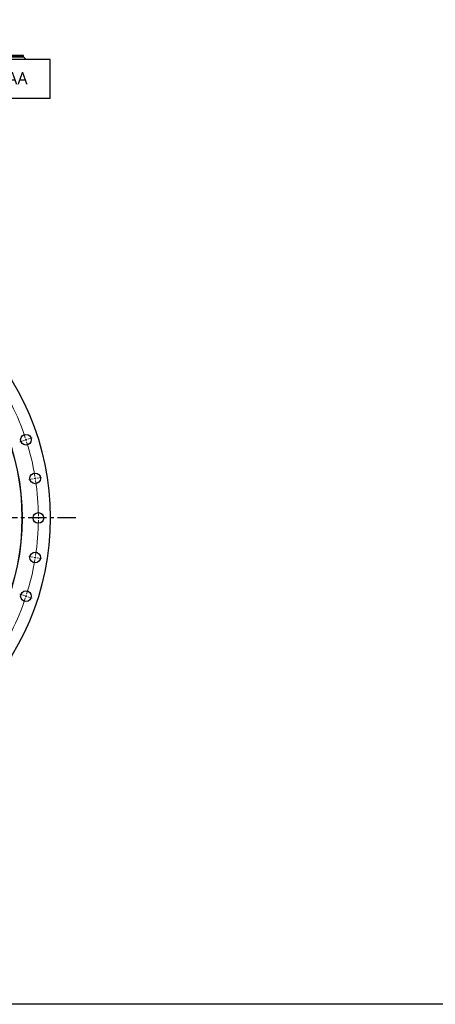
# Model space of a CAD drawing. Header units: millimetres. Extents: x 41 to 6109, y 5902 to 10394.
# Tile 3 of 10: x 2063 to 3075, y 5902 to 8298. Entities that reach past the tile are written whole.
import ezdxf

# ---------------------------------------------------------------- set-up
doc = ezdxf.new("R2010")
doc.units = ezdxf.units.MM
doc.header["$LTSCALE"] = 20
doc.linetypes.add('CENTER', pattern=[10.16, 6.35, -1.27, 1.27, -1.27])

msp = doc.modelspace()

# ---------------------------------------------------------------- linework, layer by layer
at = {"color": 7, "linetype": 'Continuous', "lineweight": 25}
for p, q in [((2137.7, 8201.5), (847.7, 8201.5)), ((2079.2, 8201.6), (906.2, 8201.6)), ((2073.2, 8207), (912.2, 8207)), ((2072.7, 8211.5), (912.7, 8211.5)), ((2072.7, 8207.5), (912.7, 8207.5)), ((2065.7, 8207), (2065.7, 8207.5)), ((2072.7, 8207.5), (2072.7, 8211.5)), ((2072.7, 8201.5), (2072.7, 8201.6)), ((2079.2, 8201.6), (2073.2, 8207)), ((2137.7, 8106.5), (2137.7, 8201.5)), ((2137.7, 8106.5), (847.7, 8106.5))]:
    msp.add_line(p, q, dxfattribs=at)
at = {"color": 0, "linetype": 'Continuous', "lineweight": 18}
for p, q in [((2073.8, 7274.5), (2063.8, 7271.3)), ((2078.6, 7276.1), (2076.2, 7275.3)), ((2078.6, 7276.1), (2080.9, 7276.8)), ((2083.3, 7277.6), (2093.3, 7280.9)), ((2096.2, 7181.3), (2085.8, 7179.7)), ((2101.1, 7182.1), (2098.7, 7181.7)), ((2101.1, 7182.1), (2103.6, 7182.5)), ((2106.1, 7182.9), (2116.4, 7184.5)), ((2103.7, 7085.7), (2093.2, 7085.7)), ((2108.7, 7085.7), (2106.2, 7085.7)), ((2108.7, 7085.7), (2111.2, 7085.7)), ((2113.7, 7085.7), (2124.2, 7085.7)), ((2096.2, 6990.1), (2085.8, 6991.8)), ((2101.1, 6989.4), (2098.7, 6989.7)), ((2101.1, 6989.4), (2103.6, 6989)), ((2106.1, 6988.6), (2116.4, 6986.9)), ((2073.8, 6896.9), (2063.8, 6900.2)), ((2078.6, 6895.4), (2076.2, 6896.1)), ((2078.6, 6895.4), (2080.9, 6894.6)), ((2083.3, 6893.8), (2093.3, 6890.6))]:
    msp.add_line(p, q, dxfattribs=at)
at = {"linetype": 'CENTER', "ltscale": 0.35}
msp.add_line((2199.8, 7085.7), (785.6, 7085.7), dxfattribs=at)
at = {"lineweight": 25}
msp.add_lwpolyline([(41.3, 10394.2), (6109.2, 10394.2), (6109.2, 5902.2), (41.3, 5902.2)], close=True, dxfattribs=at)
at = {"color": 7, "linetype": 'Continuous', "lineweight": 25}
for centre, radius in [((1492.7, 7085.7), 645), ((1492.7, 7085.7), 576.5), ((1492.7, 7085.7), 576), ((2078.6, 7276.1), 13), ((2101.1, 7182.1), 13), ((2108.7, 7085.7), 13), ((2101.1, 6989.4), 13), ((2078.6, 6895.4), 13)]:
    msp.add_circle(centre, radius, dxfattribs=at)
at = {"color": 0, "linetype": 'Continuous', "lineweight": 18}
for start, end in [(18.4651, 26.5349), (18, 18.2325), (17.7675, 18), (9.4651, 17.5349), (9, 9.2325), (8.7675, 9), (0.4651, 8.5349), (351.4651, 359.5349), (0, 0.2325), (359.7675, 0), (342.4651, 350.5349), (350.7675, 351), (351, 351.2325), (333.4651, 341.5349), (341.7675, 342), (342, 342.2325)]:
    msp.add_arc((1492.7, 7085.7), 616, start, end, dxfattribs=at)

# ---------------------------------------------------------------- texts
at = {"insert": (1781, 8170.7), "char_height": 30, "width": 374.022, "attachment_point": 1}
msp.add_mtext('{\\fYu Gothic Medium|b0|i0|c0|p0;\\C253;B2225-1-1290AA}', dxfattribs=at)

doc.saveas('drawing.dxf')
